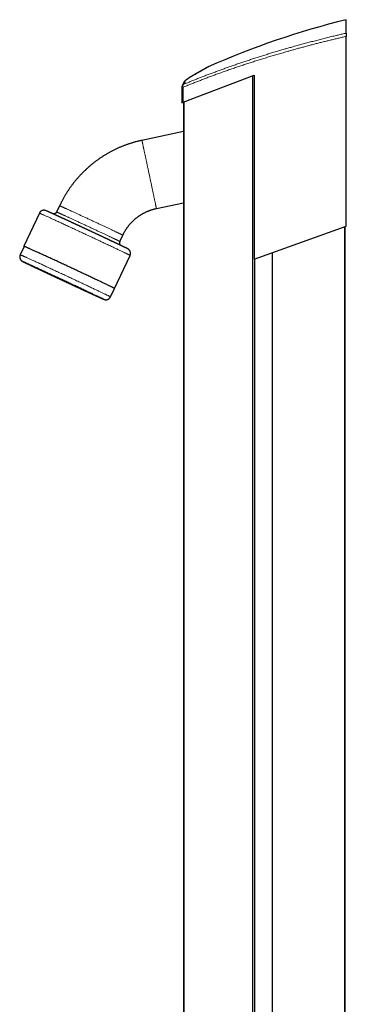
# Model space of a CAD drawing. Header units: millimetres. Extents: x 8 to 1339, y 12 to 1557.
# Tile 42 of 45: x 31 to 228, y 963 to 1557. Entities that reach past the tile are written whole.
import ezdxf

# ---------------------------------------------------------------- set-up
doc = ezdxf.new("R2010")
doc.units = ezdxf.units.MM

msp = doc.modelspace()

# ---------------------------------------------------------------- linework, layer by layer
at = {"color": 7, "linetype": 'Continuous', "lineweight": 30}
for p, q in [((227.86, 1548.67), (227.86, 1556.78)), ((227.86, 1432.23), (227.86, 1546.71)), ((144.67, 1528.27), (144.67, 1528.27)), ((129.55, 1506.99), (172.45, 1523.43)), ((171.55, 721.48), (171.55, 1523.08)), ((172.45, 1523.43), (172.45, 1412.33)), ((128.83, 1516.12), (128.83, 1516.07)), ((128.83, 1516.07), (128.83, 1506.72)), ((128.83, 1506.72), (129.55, 1506.99)), ((129.83, 1507.1), (129.83, 718.84)), ((129.83, 1489.35), (104.79, 1484.03)), ((55.2, 1444.59), (53.43, 1440.8)), ((113.52, 1442.95), (129.83, 1446.42)), ((43.03, 1440.14), (33.73, 1420.2)), ((172.45, 1412.33), (227.86, 1432.23)), ((226.96, 444.89), (226.96, 1431.91)), ((227.16, 444.82), (227.16, 1431.98)), ((91.5, 1423.05), (93.27, 1426.84)), ((33.87, 1420.14), (31.49, 1415.04)), ((88.38, 1394.71), (97.68, 1414.65)), ((183.43, 522.33), (183.43, 1416.28)), ((172.82, 720.31), (172.82, 1412.47)), ((85.87, 1389.68), (88.25, 1394.78))]:
    msp.add_line(p, q, dxfattribs=at)
at = {"color": 252, "linetype": 'Continuous', "lineweight": 0}
for p, q in [((129.55, 1506.99), (129.55, 1516.07)), ((130.19, 719.16), (130.19, 1507.24))]:
    msp.add_line(p, q, dxfattribs=at)
at = {"color": 252, "linetype": 'Continuous', "lineweight": 0, "flags": 128}
for points in [[(136.12, 1523.48), (136.23, 1523.56), (136.34, 1523.63)], [(136.34, 1523.6), (136.35, 1523.61), (136.48, 1523.68)], [(129.55, 1516.07), (129.43, 1516.07), (129.32, 1516.07), (129.22, 1516.07), (129.13, 1516.07), (129.05, 1516.07), (128.98, 1516.07), (128.92, 1516.07), (128.88, 1516.07), (128.85, 1516.07), (128.83, 1516.07), (128.83, 1516.07)], [(104.79, 1484.03), (104.79, 1484.03), (104.79, 1484.01), (104.8, 1483.98), (104.81, 1483.94), (104.82, 1483.88), (104.84, 1483.8), (104.86, 1483.72), (104.88, 1483.62), (104.91, 1483.5), (104.94, 1483.37), (104.97, 1483.23), (105, 1483.08), (105.04, 1482.91), (105.08, 1482.72), (105.12, 1482.53), (105.16, 1482.32), (105.21, 1482.1), (105.26, 1481.87), (105.32, 1481.62), (105.37, 1481.36), (105.43, 1481.09), (105.49, 1480.81), (105.55, 1480.51), (105.62, 1480.2), (105.69, 1479.89), (105.76, 1479.56), (105.83, 1479.22), (105.91, 1478.86), (105.99, 1478.5), (106.07, 1478.13), (106.15, 1477.75), (106.23, 1477.36), (106.32, 1476.95), (106.41, 1476.54), (106.5, 1476.12), (106.59, 1475.7), (106.68, 1475.26), (106.78, 1474.81), (106.87, 1474.36), (106.97, 1473.9), (107.07, 1473.44), (107.17, 1472.96), (107.27, 1472.48), (107.38, 1471.99), (107.48, 1471.5), (107.59, 1471), (107.7, 1470.5), (107.8, 1469.99), (107.91, 1469.48), (108.02, 1468.96), (108.13, 1468.44), (108.25, 1467.92), (108.36, 1467.39), (108.47, 1466.87), (108.58, 1466.33), (108.7, 1465.8), (108.81, 1465.27), (108.92, 1464.73), (109.04, 1464.19), (109.15, 1463.65)], [(109.15, 1463.65), (109.27, 1463.12), (109.38, 1462.58), (109.5, 1462.04), (109.61, 1461.51), (109.72, 1460.97), (109.84, 1460.44), (109.95, 1459.91), (110.06, 1459.38), (110.17, 1458.85), (110.28, 1458.33), (110.39, 1457.81), (110.5, 1457.3), (110.61, 1456.79), (110.72, 1456.28), (110.82, 1455.78), (110.93, 1455.29), (111.03, 1454.8), (111.14, 1454.31), (111.24, 1453.83), (111.34, 1453.36), (111.43, 1452.9), (111.53, 1452.44), (111.63, 1451.99), (111.72, 1451.55), (111.81, 1451.12), (111.9, 1450.69), (111.99, 1450.27), (112.07, 1449.87), (112.16, 1449.47), (112.24, 1449.08), (112.32, 1448.7), (112.4, 1448.34), (112.47, 1447.98), (112.55, 1447.63), (112.62, 1447.29), (112.69, 1446.97), (112.75, 1446.65), (112.81, 1446.35), (112.88, 1446.06), (112.93, 1445.78), (112.99, 1445.52), (113.04, 1445.26), (113.09, 1445.02), (113.14, 1444.79), (113.19, 1444.58), (113.23, 1444.37), (113.27, 1444.18), (113.31, 1444.01), (113.34, 1443.84), (113.37, 1443.69), (113.4, 1443.56), (113.42, 1443.43), (113.45, 1443.32), (113.47, 1443.23), (113.48, 1443.15), (113.5, 1443.08), (113.51, 1443.03), (113.51, 1442.99), (113.52, 1442.96), (113.52, 1442.95), (113.52, 1442.95)], [(55.2, 1444.59), (55.21, 1444.59), (55.23, 1444.59), (55.26, 1444.57), (55.31, 1444.56), (55.36, 1444.53), (55.44, 1444.51), (55.52, 1444.47), (55.62, 1444.43), (55.73, 1444.38), (55.85, 1444.33), (55.98, 1444.27), (56.13, 1444.21), (56.29, 1444.13), (56.46, 1444.06), (56.65, 1443.98), (56.85, 1443.89), (57.05, 1443.8), (57.28, 1443.7), (57.51, 1443.59), (57.75, 1443.48), (58.01, 1443.37), (58.27, 1443.25), (58.55, 1443.12), (58.84, 1442.99), (59.13, 1442.85), (59.44, 1442.71), (59.76, 1442.57), (60.09, 1442.42), (60.43, 1442.26), (60.78, 1442.11), (61.13, 1441.94), (61.5, 1441.77), (61.87, 1441.6), (62.26, 1441.43), (62.65, 1441.25), (63.05, 1441.06), (63.45, 1440.88), (63.87, 1440.69), (64.29, 1440.49), (64.72, 1440.29), (65.15, 1440.09), (65.59, 1439.89), (66.04, 1439.68), (66.49, 1439.47), (66.95, 1439.26), (67.41, 1439.05), (67.88, 1438.83), (68.35, 1438.61), (68.83, 1438.39), (69.31, 1438.17), (69.79, 1437.95), (70.28, 1437.72), (70.76, 1437.49), (71.26, 1437.26), (71.75, 1437.04), (72.24, 1436.81), (72.74, 1436.57), (73.24, 1436.34), (73.74, 1436.11), (74.23, 1435.88)], [(97.68, 1414.65), (97.68, 1414.65), (97.67, 1414.66), (97.64, 1414.68), (97.59, 1414.71), (97.53, 1414.75), (97.45, 1414.79), (97.34, 1414.85), (97.22, 1414.91), (97.08, 1414.98), (96.92, 1415.06), (96.75, 1415.15), (96.55, 1415.25), (96.34, 1415.35), (96.11, 1415.46), (95.86, 1415.58), (95.6, 1415.71), (95.32, 1415.85), (95.02, 1416), (94.7, 1416.15), (94.37, 1416.31), (94.02, 1416.48), (93.65, 1416.65), (93.27, 1416.84), (92.87, 1417.03), (92.46, 1417.23), (92.03, 1417.43), (91.59, 1417.64), (91.13, 1417.86), (90.66, 1418.08), (90.17, 1418.31), (89.68, 1418.55), (89.16, 1418.8), (88.64, 1419.04), (88.1, 1419.3), (87.55, 1419.56), (86.99, 1419.83), (86.42, 1420.1), (85.83, 1420.37), (85.24, 1420.65), (84.63, 1420.94), (84.02, 1421.23), (83.39, 1421.52), (82.76, 1421.82), (82.12, 1422.12), (81.47, 1422.43), (80.81, 1422.74), (80.15, 1423.05), (79.48, 1423.36), (78.8, 1423.68), (78.11, 1424), (77.43, 1424.32), (76.73, 1424.65), (76.04, 1424.98), (75.33, 1425.3), (74.63, 1425.63), (73.92, 1425.97), (73.21, 1426.3), (72.5, 1426.63), (71.78, 1426.96), (71.07, 1427.3), (70.35, 1427.63), (69.64, 1427.96), (68.92, 1428.3), (68.21, 1428.63), (67.5, 1428.96), (66.79, 1429.29), (66.08, 1429.62), (65.37, 1429.95), (64.67, 1430.27), (63.97, 1430.6), (63.28, 1430.92), (62.59, 1431.24), (61.91, 1431.56), (61.23, 1431.87), (60.56, 1432.18), (59.9, 1432.49), (59.24, 1432.79), (58.59, 1433.09), (57.95, 1433.39), (57.32, 1433.68), (56.69, 1433.97), (56.08, 1434.25), (55.47, 1434.53), (54.88, 1434.81), (54.29, 1435.07), (53.72, 1435.34), (53.16, 1435.6), (52.61, 1435.85), (52.07, 1436.1), (51.54, 1436.34), (51.03, 1436.57), (50.53, 1436.8), (50.05, 1437.02), (49.58, 1437.24), (49.12, 1437.45), (48.68, 1437.65), (48.25, 1437.84), (47.83, 1438.03), (47.44, 1438.21), (47.06, 1438.38), (46.69, 1438.55), (46.34, 1438.71), (46.01, 1438.85), (45.69, 1439), (45.39, 1439.13), (45.11, 1439.26), (44.84, 1439.37), (44.6, 1439.48), (44.37, 1439.59), (44.15, 1439.68), (43.96, 1439.76), (43.78, 1439.84), (43.63, 1439.91), (43.49, 1439.97), (43.37, 1440.02), (43.26, 1440.06), (43.18, 1440.09), (43.11, 1440.12), (43.07, 1440.13), (43.04, 1440.14), (43.03, 1440.14)], [(53.43, 1440.8), (53.44, 1440.8), (53.46, 1440.8), (53.49, 1440.79), (53.54, 1440.77), (53.6, 1440.75), (53.67, 1440.72), (53.75, 1440.68), (53.85, 1440.64), (53.96, 1440.59), (54.08, 1440.54), (54.22, 1440.48), (54.37, 1440.42), (54.53, 1440.35), (54.7, 1440.27), (54.88, 1440.19), (55.08, 1440.1), (55.29, 1440.01), (55.51, 1439.91), (55.74, 1439.8), (55.98, 1439.69), (56.24, 1439.58), (56.51, 1439.46), (56.78, 1439.33), (57.07, 1439.2), (57.37, 1439.07), (57.68, 1438.93), (57.99, 1438.78), (58.32, 1438.63), (58.66, 1438.48), (59.01, 1438.32), (59.37, 1438.15), (59.73, 1437.99), (60.11, 1437.81), (60.49, 1437.64), (60.88, 1437.46), (61.28, 1437.28), (61.69, 1437.09), (62.1, 1436.9), (62.52, 1436.7), (62.95, 1436.51), (63.39, 1436.31), (63.83, 1436.1), (64.27, 1435.9), (64.73, 1435.69), (65.18, 1435.47), (65.65, 1435.26), (66.11, 1435.04), (66.59, 1434.82), (67.06, 1434.6), (67.54, 1434.38), (68.02, 1434.16), (68.51, 1433.93), (69, 1433.71), (69.49, 1433.48), (69.98, 1433.25), (70.48, 1433.02), (70.97, 1432.79), (71.47, 1432.55), (71.97, 1432.32), (72.47, 1432.09), (72.97, 1431.86), (73.46, 1431.63), (73.96, 1431.39), (74.46, 1431.16), (74.95, 1430.93), (75.44, 1430.7), (75.94, 1430.47), (76.42, 1430.24), (76.91, 1430.01), (77.39, 1429.79), (77.87, 1429.56), (78.35, 1429.34), (78.82, 1429.12), (79.29, 1428.9), (79.75, 1428.68), (80.21, 1428.47), (80.66, 1428.25), (81.11, 1428.04), (81.55, 1427.84), (81.98, 1427.63), (82.41, 1427.43), (82.83, 1427.23), (83.25, 1427.04), (83.65, 1426.84), (84.05, 1426.65), (84.44, 1426.47), (84.83, 1426.29), (85.2, 1426.11), (85.57, 1425.94), (85.92, 1425.77), (86.27, 1425.6), (86.61, 1425.44), (86.94, 1425.28), (87.26, 1425.13), (87.57, 1424.99), (87.86, 1424.84), (88.15, 1424.71), (88.43, 1424.57), (88.69, 1424.45), (88.95, 1424.32), (89.19, 1424.21), (89.43, 1424.09), (89.65, 1423.99), (89.85, 1423.89), (90.05, 1423.79), (90.24, 1423.7), (90.41, 1423.62), (90.57, 1423.54), (90.72, 1423.46), (90.85, 1423.4), (90.97, 1423.34), (91.08, 1423.28), (91.18, 1423.23), (91.27, 1423.19), (91.34, 1423.15), (91.4, 1423.12), (91.44, 1423.09), (91.47, 1423.07), (91.49, 1423.06), (91.5, 1423.05), (91.5, 1423.05)], [(74.23, 1435.88), (74.73, 1435.65), (75.23, 1435.41), (75.73, 1435.18), (76.22, 1434.95), (76.72, 1434.72), (77.21, 1434.49), (77.7, 1434.26), (78.19, 1434.03), (78.68, 1433.8), (79.16, 1433.58), (79.64, 1433.35), (80.11, 1433.13), (80.59, 1432.91), (81.05, 1432.69), (81.52, 1432.47), (81.97, 1432.25), (82.43, 1432.04), (82.87, 1431.83), (83.31, 1431.62), (83.75, 1431.42), (84.18, 1431.22), (84.6, 1431.02), (85.01, 1430.82), (85.42, 1430.63), (85.82, 1430.44), (86.21, 1430.26), (86.59, 1430.08), (86.97, 1429.9), (87.33, 1429.72), (87.69, 1429.55), (88.04, 1429.39), (88.38, 1429.23), (88.71, 1429.07), (89.02, 1428.92), (89.33, 1428.77), (89.63, 1428.63), (89.92, 1428.49), (90.2, 1428.36), (90.46, 1428.23), (90.72, 1428.11), (90.96, 1427.99), (91.19, 1427.88), (91.41, 1427.77), (91.62, 1427.67), (91.82, 1427.58), (92, 1427.49), (92.17, 1427.4), (92.33, 1427.32), (92.48, 1427.25), (92.62, 1427.18), (92.74, 1427.12), (92.85, 1427.07), (92.95, 1427.02), (93.03, 1426.97), (93.1, 1426.94), (93.16, 1426.91), (93.21, 1426.88), (93.24, 1426.86), (93.26, 1426.85), (93.27, 1426.84), (93.27, 1426.84)], [(31.49, 1415.04), (31.5, 1415.04), (31.52, 1415.04), (31.56, 1415.03), (31.61, 1415.01), (31.69, 1414.98), (31.79, 1414.94), (31.9, 1414.89), (32.03, 1414.84), (32.18, 1414.77), (32.35, 1414.7), (32.54, 1414.62), (32.74, 1414.53), (32.96, 1414.43), (33.2, 1414.33), (33.46, 1414.21), (33.73, 1414.09), (34.03, 1413.96), (34.33, 1413.82), (34.66, 1413.67), (35, 1413.52), (35.36, 1413.36), (35.73, 1413.19), (36.12, 1413.01), (36.53, 1412.83), (36.95, 1412.64), (37.38, 1412.44), (37.83, 1412.24), (38.3, 1412.02), (38.77, 1411.81), (39.27, 1411.58), (39.77, 1411.35), (40.29, 1411.11), (40.82, 1410.87), (41.36, 1410.62), (41.92, 1410.37), (42.48, 1410.11), (43.06, 1409.84), (43.65, 1409.57), (44.24, 1409.29), (44.85, 1409.01), (45.47, 1408.73), (46.1, 1408.44), (46.73, 1408.15), (47.38, 1407.85), (48.03, 1407.55), (48.69, 1407.24), (49.35, 1406.93), (50.02, 1406.62), (50.7, 1406.31), (51.38, 1405.99), (52.07, 1405.67), (52.76, 1405.35), (53.46, 1405.03), (54.16, 1404.7), (54.86, 1404.38), (55.57, 1404.05), (56.28, 1403.72), (56.99, 1403.39), (57.7, 1403.06), (58.41, 1402.72), (59.12, 1402.39), (59.83, 1402.06), (60.54, 1401.73), (61.25, 1401.4), (61.96, 1401.07), (62.67, 1400.74), (63.37, 1400.41), (64.07, 1400.08), (64.77, 1399.76), (65.46, 1399.43), (66.14, 1399.11), (66.83, 1398.79), (67.5, 1398.47), (68.17, 1398.16), (68.84, 1397.85), (69.49, 1397.54), (70.14, 1397.23), (70.78, 1396.93), (71.42, 1396.63), (72.04, 1396.34), (72.66, 1396.05), (73.26, 1395.76), (73.86, 1395.48), (74.44, 1395.2), (75.02, 1394.93), (75.58, 1394.67), (76.13, 1394.41), (76.67, 1394.15), (77.2, 1393.9), (77.71, 1393.66), (78.22, 1393.42), (78.7, 1393.19), (79.18, 1392.96), (79.64, 1392.74), (80.09, 1392.53), (80.52, 1392.32), (80.93, 1392.12), (81.34, 1391.93), (81.72, 1391.74), (82.09, 1391.57), (82.45, 1391.4), (82.78, 1391.23), (83.1, 1391.08), (83.41, 1390.93), (83.7, 1390.79), (83.97, 1390.66), (84.22, 1390.54), (84.45, 1390.42), (84.67, 1390.31), (84.87, 1390.21), (85.05, 1390.12), (85.22, 1390.04), (85.36, 1389.97), (85.49, 1389.9), (85.6, 1389.84), (85.69, 1389.8), (85.76, 1389.76), (85.82, 1389.72), (85.85, 1389.7), (85.87, 1389.69), (85.87, 1389.68)], [(81.7, 1388.29), (81.77, 1388.27), (81.83, 1388.25), (81.86, 1388.24), (81.88, 1388.23), (81.88, 1388.24), (81.87, 1388.25), (81.84, 1388.27), (81.79, 1388.3), (81.72, 1388.33), (81.64, 1388.38), (81.54, 1388.43), (81.43, 1388.49), (81.3, 1388.55), (81.15, 1388.63), (80.99, 1388.71), (80.81, 1388.8), (80.61, 1388.9), (80.4, 1389), (80.17, 1389.11), (79.93, 1389.23), (79.67, 1389.36), (79.39, 1389.49), (79.1, 1389.63), (78.8, 1389.77), (78.48, 1389.93), (78.15, 1390.09), (77.8, 1390.25), (77.44, 1390.43), (77.07, 1390.61), (76.68, 1390.79), (76.28, 1390.98), (75.86, 1391.18), (75.43, 1391.38), (75, 1391.59), (74.54, 1391.81), (74.08, 1392.03), (73.61, 1392.25), (73.12, 1392.48), (72.62, 1392.72), (72.12, 1392.96), (71.6, 1393.2), (71.07, 1393.45), (70.54, 1393.7), (69.99, 1393.96), (69.44, 1394.22), (68.88, 1394.49), (68.31, 1394.75), (67.73, 1395.03), (67.14, 1395.3), (66.55, 1395.58), (65.96, 1395.86), (65.35, 1396.14), (64.74, 1396.43), (64.13, 1396.72), (63.51, 1397.01), (62.89, 1397.3), (62.26, 1397.59), (61.63, 1397.88), (61, 1398.18), (60.37, 1398.48), (59.73, 1398.78), (59.09, 1399.07), (58.45, 1399.37), (57.81, 1399.67), (57.17, 1399.97), (56.53, 1400.27), (55.89, 1400.57), (55.25, 1400.86), (54.61, 1401.16), (53.98, 1401.46), (53.35, 1401.75), (52.71, 1402.04), (52.09, 1402.33), (51.46, 1402.62), (50.85, 1402.91), (50.23, 1403.2), (49.62, 1403.48), (49.02, 1403.76), (48.42, 1404.04), (47.82, 1404.31), (47.24, 1404.58), (46.66, 1404.85), (46.09, 1405.11), (45.52, 1405.37), (44.97, 1405.63), (44.42, 1405.88), (43.88, 1406.13), (43.35, 1406.37), (42.83, 1406.61), (42.32, 1406.85), (41.83, 1407.08), (41.34, 1407.3), (40.86, 1407.52), (40.39, 1407.73), (39.94, 1407.94), (39.5, 1408.14), (39.07, 1408.34), (38.65, 1408.53), (38.24, 1408.71), (37.85, 1408.89), (37.47, 1409.06), (37.11, 1409.23), (36.76, 1409.39), (36.42, 1409.54), (36.1, 1409.69), (35.79, 1409.82), (35.5, 1409.96), (35.22, 1410.08), (34.96, 1410.2), (34.71, 1410.31), (34.48, 1410.41), (34.27, 1410.51), (34.07, 1410.59), (33.88, 1410.67), (33.72, 1410.75), (33.56, 1410.81), (33.43, 1410.87), (33.31, 1410.92), (33.21, 1410.96), (33.12, 1411), (33.05, 1411.02), (33, 1411.04), (32.97, 1411.05), (32.95, 1411.06), (32.94, 1411.05), (32.96, 1411.04), (32.99, 1411.02), (33.04, 1410.99), (33.1, 1410.96), (33.19, 1410.91), (33.28, 1410.86), (33.4, 1410.8), (33.53, 1410.74), (33.68, 1410.66), (33.84, 1410.58), (34.02, 1410.49), (34.22, 1410.39), (34.43, 1410.29), (34.66, 1410.18), (34.9, 1410.06), (35.16, 1409.93), (35.43, 1409.8), (35.72, 1409.66), (36.03, 1409.52), (36.34, 1409.36), (36.68, 1409.2), (37.02, 1409.04), (37.39, 1408.86), (37.76, 1408.68), (38.15, 1408.5), (38.55, 1408.31), (38.96, 1408.11), (39.39, 1407.91), (39.83, 1407.7), (40.28, 1407.48), (40.75, 1407.26), (41.22, 1407.04), (41.71, 1406.81), (42.2, 1406.57), (42.71, 1406.33), (43.23, 1406.09), (43.75, 1405.84), (44.29, 1405.59), (44.84, 1405.33), (45.39, 1405.07), (45.95, 1404.8), (46.52, 1404.53), (47.1, 1404.26), (47.68, 1403.99), (48.27, 1403.71), (48.87, 1403.43), (49.47, 1403.15), (50.08, 1402.86), (50.7, 1402.57), (51.32, 1402.28), (51.94, 1401.99), (52.56, 1401.7), (53.19, 1401.4), (53.83, 1401.11), (54.46, 1400.81), (55.1, 1400.51), (55.74, 1400.22), (56.38, 1399.92), (57.02, 1399.62), (57.66, 1399.32), (58.3, 1399.02), (58.94, 1398.72), (59.58, 1398.43), (60.21, 1398.13), (60.85, 1397.83), (61.48, 1397.54), (62.11, 1397.25), (62.74, 1396.96), (63.36, 1396.67), (63.98, 1396.38), (64.6, 1396.09), (65.21, 1395.81), (65.81, 1395.53), (66.41, 1395.25), (67, 1394.98), (67.59, 1394.71), (68.17, 1394.44), (68.74, 1394.18), (69.3, 1393.92), (69.86, 1393.66), (70.41, 1393.41), (70.94, 1393.16), (71.47, 1392.92), (71.99, 1392.68), (72.5, 1392.44), (73, 1392.21), (73.49, 1391.99), (73.97, 1391.77), (74.43, 1391.56), (74.89, 1391.35), (75.33, 1391.15), (75.76, 1390.95), (76.18, 1390.76), (76.58, 1390.58), (76.97, 1390.4), (77.35, 1390.23), (77.72, 1390.06), (78.07, 1389.9), (78.4, 1389.75), (78.73, 1389.6), (79.03, 1389.46), (79.33, 1389.33), (79.6, 1389.21), (79.87, 1389.09), (80.11, 1388.98), (80.34, 1388.88), (80.56, 1388.78), (80.76, 1388.7), (80.94, 1388.61), (81.11, 1388.54), (81.26, 1388.48), (81.4, 1388.42), (81.52, 1388.37), (81.62, 1388.33), (81.7, 1388.29)]]:
    msp.add_lwpolyline(points, dxfattribs=at)
at = {"color": 7, "linetype": 'Continuous', "lineweight": 30, "flags": 128}
msp.add_lwpolyline([(88.24, 1394.76), (88.3, 1394.74), (88.34, 1394.72), (88.37, 1394.71), (88.38, 1394.72), (88.37, 1394.73), (88.34, 1394.75), (88.3, 1394.77), (88.23, 1394.81), (88.15, 1394.86), (88.05, 1394.91), (87.92, 1394.97), (87.78, 1395.04), (87.63, 1395.12), (87.45, 1395.21), (87.26, 1395.31), (87.04, 1395.41), (86.81, 1395.52), (86.57, 1395.65), (86.3, 1395.78), (86.02, 1395.91), (85.72, 1396.06), (85.4, 1396.21), (85.07, 1396.37), (84.72, 1396.54), (84.35, 1396.72), (83.97, 1396.9), (83.58, 1397.09), (83.16, 1397.29), (82.73, 1397.49), (82.29, 1397.7), (81.83, 1397.92), (81.36, 1398.15), (80.88, 1398.38), (80.38, 1398.61), (79.87, 1398.86), (79.34, 1399.11), (78.8, 1399.36), (78.25, 1399.62), (77.69, 1399.89), (77.12, 1400.16), (76.53, 1400.43), (75.94, 1400.71), (75.33, 1401), (74.72, 1401.29), (74.09, 1401.58), (73.46, 1401.88), (72.82, 1402.18), (72.17, 1402.49), (71.51, 1402.8), (70.85, 1403.11), (70.18, 1403.43), (69.5, 1403.74), (68.82, 1404.06), (68.13, 1404.39), (67.44, 1404.71), (66.74, 1405.04), (66.04, 1405.37), (65.33, 1405.7), (64.62, 1406.03), (63.91, 1406.36), (63.2, 1406.69), (62.49, 1407.03), (61.77, 1407.36), (61.06, 1407.69), (60.34, 1408.03), (59.63, 1408.36), (58.91, 1408.69), (58.2, 1409.02), (57.49, 1409.35), (56.78, 1409.68), (56.08, 1410.01), (55.38, 1410.34), (54.68, 1410.66), (53.98, 1410.98), (53.3, 1411.3), (52.61, 1411.62), (51.93, 1411.93), (51.26, 1412.24), (50.6, 1412.55), (49.94, 1412.85), (49.29, 1413.15), (48.65, 1413.45), (48.02, 1413.74), (47.39, 1414.03), (46.78, 1414.32), (46.17, 1414.59), (45.58, 1414.87), (44.99, 1415.14), (44.42, 1415.4), (43.86, 1415.66), (43.31, 1415.91), (42.77, 1416.16), (42.25, 1416.4), (41.73, 1416.63), (41.24, 1416.86), (40.75, 1417.08), (40.28, 1417.3), (39.82, 1417.51), (39.38, 1417.71), (38.95, 1417.9), (38.54, 1418.09), (38.14, 1418.27), (37.76, 1418.44), (37.39, 1418.61), (37.04, 1418.77), (36.71, 1418.92), (36.39, 1419.06), (36.09, 1419.19), (35.81, 1419.32), (35.55, 1419.44), (35.3, 1419.55), (35.07, 1419.65), (34.86, 1419.74), (34.66, 1419.83), (34.49, 1419.9), (34.33, 1419.97), (34.19, 1420.03), (34.07, 1420.08), (33.96, 1420.12), (33.88, 1420.15), (33.82, 1420.18), (33.77, 1420.19), (33.74, 1420.2), (33.73, 1420.2), (33.74, 1420.19), (33.77, 1420.17), (33.82, 1420.14), (33.86, 1420.12)], dxfattribs=at)
at = {"color": 7, "linetype": 'Continuous', "lineweight": 30}
for centre, radius, start, end in [((347.74, 1071.37), 500, 103.8728, 113.96326), ((130.83, 1516.07), 2, 126.0092, 180.00001), ((130.83, 1516.12), 2, 132.39356, 180.00001), ((93.31, 1422.21), 2, 154.96246, 226.22953)]:
    msp.add_arc(centre, radius, start, end, dxfattribs=at)
at = {"color": 252, "linetype": 'Continuous', "lineweight": 0}
for centre, radius, start, end in [((130.66, 1516.36), 1.71, 133.82995, 152.16379), ((131.04, 1516.67), 1.61, 132.30045, 201.99135), ((130.64, 1516.33), 1.68, 113.95824, 126.00456), ((131.74, 1517.07), 2.01, 116.02541, 155.76503)]:
    msp.add_arc(centre, radius, start, end, dxfattribs=at)
for points, knots in [([(227.86, 1546.71), (227.05, 1546.52), (225.42, 1546.15), (223, 1545.58), (220.58, 1545.01), (218.16, 1544.43), (215.75, 1543.84), (213.35, 1543.25), (210.96, 1542.64), (208.57, 1542.03), (206.19, 1541.42), (203.82, 1540.79), (201.45, 1540.16), (199.1, 1539.52), (196.75, 1538.87), (194.41, 1538.22), (192.09, 1537.56), (189.56, 1536.84), (186.85, 1536.05), (183.94, 1535.19), (181.07, 1534.32), (178.23, 1533.45), (175.43, 1532.58), (172.64, 1531.69), (169.88, 1530.8), (167.14, 1529.91), (164.41, 1529), (161.71, 1528.09), (159.02, 1527.17), (156.35, 1526.24), (153.69, 1525.3), (151.05, 1524.35), (148.49, 1523.42), (146, 1522.5), (143.57, 1521.59), (141.18, 1520.68), (138.8, 1519.76), (136.45, 1518.84), (134.12, 1517.92), (131.82, 1517), (130.31, 1516.38), (129.55, 1516.07)], [0, 0, 0, 0, 0.022275, 0.044552, 0.066829, 0.089104, 0.111432, 0.133763, 0.156093, 0.178422, 0.200809, 0.223198, 0.245587, 0.267974, 0.290414, 0.312856, 0.335297, 0.357737, 0.386258, 0.414781, 0.443303, 0.471418, 0.499537, 0.527655, 0.555771, 0.583985, 0.612202, 0.64042, 0.668634, 0.697188, 0.725746, 0.754303, 0.782858, 0.809957, 0.837059, 0.864161, 0.89126, 0.918444, 0.94563, 0.972816, 1, 1, 1, 1]), ([(129.96, 1517.86), (130.69, 1518.16), (132.14, 1518.76), (134.36, 1519.66), (136.6, 1520.56), (138.86, 1521.45), (141.15, 1522.35), (143.47, 1523.24), (145.82, 1524.13), (148.2, 1525.02), (150.61, 1525.91), (153.03, 1526.8), (155.48, 1527.68), (157.97, 1528.56), (160.49, 1529.44), (163.04, 1530.31), (165.61, 1531.19), (168.2, 1532.05), (170.82, 1532.91), (173.46, 1533.77), (176.13, 1534.62), (178.84, 1535.47), (181.56, 1536.31), (184.29, 1537.14), (187.05, 1537.97), (189.66, 1538.74), (192.11, 1539.45), (194.42, 1540.11), (196.92, 1540.81), (199.64, 1541.57), (202.57, 1542.36), (205.51, 1543.15), (208.48, 1543.93), (211.46, 1544.7), (214.47, 1545.46), (217.49, 1546.21), (220.32, 1546.9), (222.96, 1547.53), (225.4, 1548.11), (227.04, 1548.48), (227.86, 1548.67)], [0, 0, 0, 0, 0.0262757, 0.0525561, 0.078839, 0.1051218, 0.1314022, 0.1576779, 0.1842006, 0.2107283, 0.2372584, 0.2637886, 0.2903162, 0.3168388, 0.3437331, 0.3706327, 0.3975349, 0.4244371, 0.4513366, 0.4782308, 0.5053896, 0.532554, 0.5597212, 0.5868884, 0.6140527, 0.6412113, 0.6635038, 0.685797, 0.7080894, 0.7360373, 0.7639883, 0.7919393, 0.819887, 0.8479953, 0.8761069, 0.9042184, 0.9323266, 0.9548841, 0.9774425, 1, 1, 1, 1]), ([(144.67, 1528.27), (144.67, 1528.27), (144.67, 1528.27), (144.66, 1528.27), (144.63, 1528.25), (144.58, 1528.22), (144.5, 1528.18), (144.4, 1528.12), (144.28, 1528.06), (144.15, 1527.98), (144.02, 1527.91), (143.9, 1527.84), (143.76, 1527.76), (143.59, 1527.67), (143.39, 1527.56), (143.15, 1527.43), (142.89, 1527.28), (142.61, 1527.12), (142.31, 1526.96), (141.99, 1526.78), (141.64, 1526.59), (141.28, 1526.38), (140.89, 1526.16), (140.48, 1525.94), (140.06, 1525.7), (139.61, 1525.44), (139.14, 1525.18), (138.65, 1524.9), (138.13, 1524.61), (137.6, 1524.31), (137.05, 1524), (136.67, 1523.78), (136.48, 1523.68)], [0, 0, 0, 0, 0.003744, 0.039416, 0.075564, 0.111714, 0.147861, 0.184099, 0.22034, 0.256578, 0.282466, 0.308353, 0.334255, 0.360158, 0.395019, 0.429883, 0.464744, 0.499685, 0.534628, 0.569569, 0.605123, 0.64068, 0.676234, 0.71187, 0.747508, 0.783145, 0.819245, 0.855347, 0.891448, 0.927631, 0.963817, 1, 1, 1, 1]), ([(136.48, 1523.68), (136.29, 1523.57), (135.91, 1523.35), (135.38, 1523.04), (134.88, 1522.74), (134.4, 1522.45), (133.94, 1522.16), (133.52, 1521.89), (133.12, 1521.63), (132.74, 1521.37), (132.39, 1521.12), (132.07, 1520.88), (131.77, 1520.64), (131.51, 1520.43), (131.3, 1520.23), (131.12, 1520.06), (130.98, 1519.9), (130.86, 1519.76), (130.76, 1519.63), (130.69, 1519.5), (130.64, 1519.38), (130.61, 1519.25), (130.61, 1519.13), (130.66, 1519.03), (130.74, 1518.94), (130.82, 1518.89), (130.86, 1518.87)], [0, 0, 0, 0, 0.041486, 0.08298, 0.124475, 0.16596, 0.207725, 0.249498, 0.291272, 0.333036, 0.376721, 0.420423, 0.464129, 0.50783, 0.551515, 0.588211, 0.624911, 0.661607, 0.697741, 0.733878, 0.770012, 0.815997, 0.862001, 0.908012, 0.954016, 1, 1, 1, 1]), ([(130.86, 1518.87), (130.88, 1518.86), (130.91, 1518.84), (130.92, 1518.8), (130.91, 1518.74), (130.88, 1518.67), (130.82, 1518.59), (130.73, 1518.5), (130.62, 1518.39), (130.5, 1518.28), (130.37, 1518.18), (130.25, 1518.08), (130.11, 1517.98), (130.01, 1517.9), (129.96, 1517.86)], [0, 0, 0, 0, 0.089996, 0.180075, 0.270157, 0.360154, 0.452927, 0.545788, 0.638651, 0.731428, 0.798447, 0.865466, 0.932733, 1, 1, 1, 1])]:
    msp.add_open_spline(points, degree=3, knots=knots, dxfattribs=at)
at = {"color": 7, "linetype": 'Continuous', "lineweight": 30}
for points, knots in [([(227.86, 1548.67), (227.86, 1548.66), (227.86, 1548.64), (227.86, 1548.57), (227.86, 1548.49), (227.86, 1548.38), (227.86, 1548.25), (227.86, 1548.1), (227.86, 1547.93), (227.86, 1547.75), (227.86, 1547.56), (227.86, 1547.36), (227.86, 1547.15), (227.86, 1546.93), (227.86, 1546.78), (227.86, 1546.71)], [0, 0, 0, 0, 0.076637, 0.153514, 0.230143, 0.306809, 0.383722, 0.460389, 0.5366, 0.613051, 0.689271, 0.766508, 0.843982, 0.921231, 1, 1, 1, 1]), ([(144.67, 1528.27), (144.66, 1528.27), (144.65, 1528.27), (144.64, 1528.26), (144.62, 1528.25), (144.6, 1528.24), (144.58, 1528.23), (144.57, 1528.23), (144.56, 1528.22), (144.54, 1528.21), (144.53, 1528.2), (144.51, 1528.19), (144.49, 1528.18), (144.45, 1528.16), (144.4, 1528.14), (144.35, 1528.1), (144.28, 1528.07), (144.21, 1528.03), (144.12, 1527.98), (144.03, 1527.93), (143.92, 1527.87), (143.81, 1527.81), (143.69, 1527.74), (143.55, 1527.67), (143.41, 1527.59), (143.26, 1527.5), (143.1, 1527.42), (142.93, 1527.32), (142.74, 1527.22), (142.55, 1527.11), (142.35, 1527), (142.15, 1526.89), (141.93, 1526.77), (141.7, 1526.64), (141.46, 1526.51), (141.21, 1526.37), (140.96, 1526.23), (140.69, 1526.08), (140.42, 1525.92), (140.13, 1525.77), (139.84, 1525.6), (139.53, 1525.43), (139.22, 1525.26), (138.9, 1525.07), (138.57, 1524.89), (138.23, 1524.7), (137.88, 1524.5), (137.52, 1524.3), (137.15, 1524.09), (136.77, 1523.88), (136.5, 1523.72), (136.35, 1523.64), (136.34, 1523.63)], [0, 0, 0, 0, 0.000133, 0.001536, 0.003161, 0.005125, 0.007578, 0.010732, 0.014904, 0.020599, 0.028711, 0.041117, 0.06394, 0.089022, 0.113085, 0.138548, 0.163426, 0.188039, 0.21252, 0.23693, 0.261301, 0.285655, 0.310007, 0.334363, 0.358733, 0.383124, 0.407543, 0.431996, 0.456487, 0.480794, 0.505119, 0.529495, 0.553912, 0.578364, 0.60284, 0.627332, 0.651831, 0.676328, 0.700813, 0.725318, 0.749892, 0.774482, 0.799093, 0.823728, 0.848392, 0.87309, 0.897824, 0.9226, 0.947419, 0.972119, 0.996925, 1, 1, 1, 1]), ([(144.47, 1528.17), (144.47, 1528.17), (144.47, 1528.17), (144.46, 1528.17), (144.45, 1528.16), (144.42, 1528.14), (144.38, 1528.12), (144.33, 1528.09), (144.27, 1528.06), (144.2, 1528.02), (144.12, 1527.97), (144.03, 1527.92), (143.93, 1527.87), (143.82, 1527.8), (143.7, 1527.74), (143.57, 1527.67), (143.43, 1527.59), (143.28, 1527.5), (143.12, 1527.42), (142.95, 1527.32), (142.77, 1527.22), (142.58, 1527.12), (142.39, 1527.01), (142.18, 1526.89), (141.96, 1526.77), (141.74, 1526.65), (141.5, 1526.51), (141.26, 1526.38), (141, 1526.23), (140.74, 1526.09), (140.46, 1525.93), (140.18, 1525.78), (139.89, 1525.61), (139.59, 1525.44), (139.28, 1525.27), (138.96, 1525.09), (138.63, 1524.9), (138.29, 1524.71), (137.94, 1524.51), (137.58, 1524.31), (137.21, 1524.1), (136.84, 1523.89), (136.54, 1523.72), (136.38, 1523.63), (136.34, 1523.61)], [0, 0, 0, 0, 0.008729, 0.023488, 0.041819, 0.062989, 0.085938, 0.109849, 0.134261, 0.158948, 0.183798, 0.208755, 0.233681, 0.258587, 0.283556, 0.308573, 0.333627, 0.358709, 0.383811, 0.408927, 0.434051, 0.459181, 0.484456, 0.509677, 0.5349, 0.560127, 0.585361, 0.610605, 0.635862, 0.661137, 0.686434, 0.711756, 0.737107, 0.762492, 0.787915, 0.813379, 0.83889, 0.864451, 0.890067, 0.915743, 0.941481, 0.967023, 0.992649, 1, 1, 1, 1]), ([(136.34, 1523.63), (136.33, 1523.63), (136.2, 1523.55), (135.96, 1523.42), (135.61, 1523.22), (135.28, 1523.02), (134.95, 1522.82), (134.63, 1522.63), (134.32, 1522.45), (134.03, 1522.27), (133.74, 1522.09), (133.46, 1521.91), (133.19, 1521.73), (132.93, 1521.56), (132.68, 1521.39), (132.43, 1521.22), (132.2, 1521.05), (131.97, 1520.88), (131.75, 1520.72), (131.53, 1520.55), (131.33, 1520.39), (131.12, 1520.22), (130.93, 1520.05), (130.73, 1519.87), (130.55, 1519.69), (130.39, 1519.51), (130.24, 1519.35), (130.12, 1519.2), (130.02, 1519.05), (129.93, 1518.92), (129.85, 1518.79), (129.78, 1518.66), (129.72, 1518.53), (129.66, 1518.39), (129.61, 1518.26), (129.57, 1518.13), (129.54, 1517.99), (129.51, 1517.84), (129.49, 1517.69), (129.48, 1517.59), (129.48, 1517.54)], [0, 0, 0, 0, 0.0018052, 0.0326251, 0.0634704, 0.0943243, 0.1251708, 0.1559946, 0.1867867, 0.2175516, 0.2478025, 0.2788735, 0.3100134, 0.3412522, 0.3726233, 0.4041664, 0.4359292, 0.4679696, 0.5003592, 0.5331879, 0.5665704, 0.6009483, 0.6361597, 0.6724755, 0.7100236, 0.7444737, 0.7754833, 0.802687, 0.8266711, 0.8480767, 0.867416, 0.8850853, 0.9013922, 0.9188346, 0.9332925, 0.9470562, 0.9602352, 0.9742856, 0.9877926, 1, 1, 1, 1]), ([(136.34, 1523.6), (136.33, 1523.6), (136.21, 1523.53), (135.97, 1523.39), (135.62, 1523.19), (135.28, 1523), (134.96, 1522.8), (134.64, 1522.61), (134.33, 1522.42), (134.03, 1522.24), (133.74, 1522.06), (133.47, 1521.88), (133.2, 1521.7), (132.93, 1521.53), (132.68, 1521.36), (132.43, 1521.19), (132.2, 1521.02), (131.97, 1520.85), (131.75, 1520.68), (131.53, 1520.52), (131.32, 1520.35), (131.12, 1520.18), (130.93, 1520.01), (130.73, 1519.83), (130.55, 1519.65), (130.38, 1519.46), (130.23, 1519.29), (130.11, 1519.14), (130.01, 1519), (129.92, 1518.86), (129.84, 1518.73), (129.77, 1518.6), (129.71, 1518.47), (129.66, 1518.34), (129.61, 1518.21), (129.57, 1518.08), (129.53, 1517.94), (129.51, 1517.79), (129.49, 1517.66), (129.49, 1517.57), (129.48, 1517.54)], [0, 0, 0, 0, 0.000803, 0.03173, 0.062678, 0.093636, 0.124597, 0.155556, 0.186509, 0.217471, 0.248335, 0.279309, 0.310459, 0.341795, 0.373329, 0.405085, 0.437092, 0.469396, 0.50206, 0.535173, 0.568856, 0.602401, 0.637787, 0.674242, 0.711902, 0.750338, 0.780868, 0.807752, 0.831619, 0.853072, 0.872586, 0.890532, 0.9072, 0.922474, 0.937091, 0.950981, 0.964283, 0.978471, 0.992112, 1, 1, 1, 1]), ([(130.16, 1518.1), (130.17, 1518.1), (130.17, 1518.1), (130.16, 1518.09), (130.15, 1518.08), (130.12, 1518.06), (130.09, 1518.03), (130.05, 1517.99), (130, 1517.95), (129.93, 1517.9), (129.86, 1517.84), (129.78, 1517.78), (129.71, 1517.73), (129.66, 1517.69), (129.65, 1517.69)], [0, 0, 0, 0, 0.028666, 0.102276, 0.180835, 0.264416, 0.352972, 0.446324, 0.544182, 0.646155, 0.751775, 0.860563, 0.968359, 1, 1, 1, 1]), ([(104.79, 1484.03), (104.61, 1483.99), (104.13, 1483.89), (103.37, 1483.72), (102.51, 1483.51), (101.65, 1483.29), (100.79, 1483.06), (99.93, 1482.82), (99.08, 1482.57), (98.23, 1482.31), (97.38, 1482.04), (96.54, 1481.75), (95.7, 1481.46), (94.87, 1481.16), (94.03, 1480.84), (93.21, 1480.52), (92.38, 1480.18), (91.56, 1479.84), (90.75, 1479.48), (89.94, 1479.12), (89.13, 1478.74), (88.33, 1478.35), (87.53, 1477.96), (86.74, 1477.55), (85.96, 1477.14), (85.18, 1476.71), (84.4, 1476.28), (83.63, 1475.83), (82.87, 1475.38), (82.11, 1474.91), (81.36, 1474.44), (80.61, 1473.95), (79.87, 1473.46), (79.14, 1472.96), (78.41, 1472.45), (77.69, 1471.93), (76.97, 1471.4), (76.26, 1470.86), (75.56, 1470.32), (74.87, 1469.76), (74.18, 1469.2), (73.5, 1468.63), (72.83, 1468.05), (72.16, 1467.46), (71.5, 1466.86), (70.85, 1466.25), (70.21, 1465.64), (69.57, 1465.02), (68.94, 1464.39), (68.32, 1463.75), (67.71, 1463.1), (67.11, 1462.45), (66.51, 1461.79), (65.93, 1461.12), (65.35, 1460.45), (64.78, 1459.77), (64.22, 1459.08), (63.66, 1458.38), (63.12, 1457.68), (62.58, 1456.97), (62.06, 1456.25), (61.54, 1455.53), (61.03, 1454.8), (60.53, 1454.06), (60.04, 1453.32), (59.56, 1452.57), (59.09, 1451.82), (58.63, 1451.06), (58.18, 1450.29), (57.74, 1449.52), (57.3, 1448.74), (56.88, 1447.96), (56.47, 1447.17), (56.07, 1446.38), (55.68, 1445.6), (55.39, 1445), (55.24, 1444.67), (55.2, 1444.59)], [0, 0, 0, 0, 0.008491, 0.022029, 0.035567, 0.049106, 0.062644, 0.076182, 0.089721, 0.103259, 0.116798, 0.130336, 0.143874, 0.157413, 0.170951, 0.18449, 0.198028, 0.211566, 0.225105, 0.238643, 0.252181, 0.26572, 0.279258, 0.292797, 0.306335, 0.319873, 0.333412, 0.34695, 0.360488, 0.374027, 0.387565, 0.401103, 0.414642, 0.42818, 0.441719, 0.455257, 0.468795, 0.482334, 0.495872, 0.50941, 0.522949, 0.536487, 0.550025, 0.563564, 0.577102, 0.59064, 0.604179, 0.617717, 0.631255, 0.644794, 0.658332, 0.67187, 0.685409, 0.698947, 0.712485, 0.726024, 0.739562, 0.7531, 0.766639, 0.780177, 0.793715, 0.807253, 0.820792, 0.83433, 0.847868, 0.861407, 0.874945, 0.888483, 0.902022, 0.91556, 0.929098, 0.942637, 0.956175, 0.969713, 0.983251, 0.996077, 1, 1, 1, 1]), ([(93.27, 1426.84), (93.3, 1426.91), (93.41, 1427.15), (93.61, 1427.56), (93.87, 1428.06), (94.14, 1428.56), (94.42, 1429.06), (94.71, 1429.55), (95, 1430.03), (95.31, 1430.51), (95.63, 1430.98), (95.95, 1431.45), (96.29, 1431.91), (96.63, 1432.36), (96.99, 1432.8), (97.35, 1433.24), (97.72, 1433.67), (98.09, 1434.1), (98.48, 1434.51), (98.88, 1434.92), (99.28, 1435.32), (99.69, 1435.72), (100.11, 1436.1), (100.53, 1436.48), (100.96, 1436.85), (101.4, 1437.21), (101.85, 1437.56), (102.3, 1437.9), (102.77, 1438.23), (103.23, 1438.56), (103.7, 1438.87), (104.18, 1439.18), (104.67, 1439.48), (105.16, 1439.76), (105.66, 1440.04), (106.16, 1440.31), (106.66, 1440.56), (107.17, 1440.81), (107.69, 1441.05), (108.21, 1441.28), (108.74, 1441.49), (109.27, 1441.7), (109.8, 1441.9), (110.34, 1442.08), (110.88, 1442.26), (111.42, 1442.42), (111.97, 1442.58), (112.52, 1442.72), (113.04, 1442.84), (113.37, 1442.92), (113.52, 1442.95)], [0, 0, 0, 0, 0.0084907, 0.0296741, 0.0508578, 0.0720414, 0.0932251, 0.1144087, 0.1355923, 0.1567759, 0.1779594, 0.1991429, 0.2203265, 0.24151, 0.2626934, 0.2838769, 0.3050603, 0.3262437, 0.347427, 0.3686104, 0.3897937, 0.410977, 0.4321603, 0.4533436, 0.4745268, 0.49571, 0.5168932, 0.5380763, 0.5592595, 0.5804426, 0.6016257, 0.6228088, 0.6439918, 0.6651748, 0.6863578, 0.7075408, 0.7287238, 0.7499067, 0.7710897, 0.7922726, 0.8134555, 0.8346384, 0.8558212, 0.8770041, 0.8981869, 0.9193697, 0.9405525, 0.9617353, 0.9829181, 1, 1, 1, 1]), ([(97.68, 1414.65), (97.7, 1414.7), (97.74, 1414.8), (97.8, 1414.96), (97.86, 1415.13), (97.9, 1415.3), (97.93, 1415.48), (97.95, 1415.65), (97.96, 1415.83), (97.96, 1416), (97.95, 1416.18), (97.93, 1416.34), (97.9, 1416.51), (97.87, 1416.68), (97.82, 1416.83), (97.77, 1416.99), (97.7, 1417.14), (97.64, 1417.28), (97.56, 1417.42), (97.48, 1417.55), (97.4, 1417.66), (97.32, 1417.77), (97.24, 1417.87), (97.16, 1417.96), (97.09, 1418.04), (97.02, 1418.11), (96.95, 1418.17), (96.89, 1418.22), (96.83, 1418.27), (96.78, 1418.31), (96.73, 1418.35), (96.68, 1418.38), (96.64, 1418.41), (96.59, 1418.44), (96.55, 1418.47), (96.51, 1418.5), (96.46, 1418.53), (96.42, 1418.55), (96.36, 1418.58), (96.3, 1418.62), (96.21, 1418.67), (96.11, 1418.72), (95.99, 1418.78), (95.88, 1418.84), (95.76, 1418.9), (95.63, 1418.97), (95.49, 1419.04), (95.35, 1419.11), (95.2, 1419.18), (95.03, 1419.26), (94.86, 1419.35), (94.69, 1419.43), (94.5, 1419.53), (94.3, 1419.62), (94.1, 1419.72), (93.88, 1419.82), (93.66, 1419.93), (93.43, 1420.04), (93.19, 1420.16), (92.94, 1420.28), (92.69, 1420.4), (92.42, 1420.53), (92.15, 1420.66), (91.86, 1420.8), (91.57, 1420.93), (91.28, 1421.08), (90.97, 1421.22), (90.66, 1421.37), (90.33, 1421.53), (90, 1421.68), (89.67, 1421.84), (89.32, 1422.01), (88.97, 1422.17), (88.61, 1422.34), (88.25, 1422.52), (87.88, 1422.69), (87.5, 1422.87), (87.11, 1423.06), (86.72, 1423.24), (86.32, 1423.43), (85.92, 1423.62), (85.51, 1423.81), (85.09, 1424.01), (84.67, 1424.21), (84.25, 1424.41), (83.82, 1424.61), (83.38, 1424.82), (82.94, 1425.03), (82.49, 1425.23), (82.04, 1425.45), (81.59, 1425.66), (81.13, 1425.88), (80.67, 1426.09), (80.2, 1426.31), (79.73, 1426.53), (79.26, 1426.75), (78.79, 1426.98), (78.31, 1427.2), (77.83, 1427.43), (77.34, 1427.65), (76.85, 1427.88), (76.37, 1428.11), (75.88, 1428.34), (75.38, 1428.57), (74.89, 1428.8), (74.4, 1429.03), (73.9, 1429.26), (73.4, 1429.5), (72.9, 1429.73), (72.41, 1429.96), (71.91, 1430.19), (71.41, 1430.43), (70.91, 1430.66), (70.41, 1430.89), (69.91, 1431.12), (69.42, 1431.35), (68.92, 1431.58), (68.43, 1431.81), (67.93, 1432.04), (67.44, 1432.27), (66.95, 1432.5), (66.46, 1432.73), (65.97, 1432.95), (65.49, 1433.18), (65.01, 1433.4), (64.53, 1433.63), (64.05, 1433.85), (63.58, 1434.07), (63.11, 1434.28), (62.64, 1434.5), (62.18, 1434.71), (61.72, 1434.93), (61.27, 1435.14), (60.82, 1435.34), (60.37, 1435.55), (59.93, 1435.75), (59.49, 1435.96), (59.06, 1436.15), (58.63, 1436.35), (58.21, 1436.55), (57.79, 1436.74), (57.38, 1436.93), (56.98, 1437.11), (56.58, 1437.3), (56.19, 1437.48), (55.8, 1437.65), (55.42, 1437.83), (55.05, 1438), (54.68, 1438.17), (54.32, 1438.33), (53.97, 1438.49), (53.63, 1438.65), (53.29, 1438.8), (52.96, 1438.96), (52.64, 1439.1), (52.32, 1439.25), (52.01, 1439.39), (51.71, 1439.52), (51.42, 1439.65), (51.14, 1439.78), (50.86, 1439.91), (50.6, 1440.03), (50.34, 1440.14), (50.09, 1440.26), (49.85, 1440.37), (49.62, 1440.47), (49.39, 1440.57), (49.18, 1440.67), (48.97, 1440.76), (48.77, 1440.85), (48.59, 1440.93), (48.41, 1441.01), (48.24, 1441.08), (48.08, 1441.16), (47.92, 1441.22), (47.78, 1441.29), (47.64, 1441.34), (47.52, 1441.4), (47.4, 1441.45), (47.28, 1441.5), (47.17, 1441.55), (47.05, 1441.59), (46.95, 1441.63), (46.86, 1441.67), (46.8, 1441.69), (46.75, 1441.71), (46.69, 1441.72), (46.64, 1441.74), (46.59, 1441.75), (46.53, 1441.77), (46.47, 1441.78), (46.41, 1441.8), (46.34, 1441.81), (46.26, 1441.83), (46.18, 1441.84), (46.09, 1441.85), (45.99, 1441.86), (45.88, 1441.87), (45.76, 1441.87), (45.62, 1441.87), (45.48, 1441.86), (45.33, 1441.84), (45.17, 1441.82), (45.01, 1441.78), (44.85, 1441.73), (44.69, 1441.68), (44.54, 1441.62), (44.38, 1441.54), (44.23, 1441.46), (44.09, 1441.37), (43.95, 1441.27), (43.81, 1441.16), (43.68, 1441.04), (43.55, 1440.91), (43.42, 1440.77), (43.31, 1440.62), (43.2, 1440.46), (43.11, 1440.3), (43.06, 1440.19), (43.03, 1440.14)], [0, 0, 0, 0, 0.001594, 0.003565, 0.005521, 0.007464, 0.009392, 0.011307, 0.013207, 0.015094, 0.016965, 0.018822, 0.020662, 0.022486, 0.024291, 0.026076, 0.027838, 0.029572, 0.031273, 0.032933, 0.034539, 0.03608, 0.037543, 0.03892, 0.040212, 0.04143, 0.042592, 0.04372, 0.044838, 0.045969, 0.047135, 0.048364, 0.049688, 0.051143, 0.052772, 0.05463, 0.05679, 0.059355, 0.062487, 0.066474, 0.071967, 0.081518, 0.088369, 0.094818, 0.101655, 0.108197, 0.114569, 0.120835, 0.12703, 0.133175, 0.139284, 0.145365, 0.151425, 0.157469, 0.163499, 0.169519, 0.17553, 0.181533, 0.187531, 0.193523, 0.199511, 0.205495, 0.211476, 0.217455, 0.22343, 0.229404, 0.235376, 0.241346, 0.247315, 0.253282, 0.259249, 0.265214, 0.271178, 0.277142, 0.283105, 0.289067, 0.295028, 0.300989, 0.30695, 0.31291, 0.318869, 0.324828, 0.330787, 0.336745, 0.342704, 0.348661, 0.354619, 0.360576, 0.366533, 0.37249, 0.378447, 0.384404, 0.39036, 0.396316, 0.402273, 0.408229, 0.414184, 0.42014, 0.426096, 0.432052, 0.438007, 0.443963, 0.449918, 0.455873, 0.461829, 0.467784, 0.473739, 0.479695, 0.48565, 0.491605, 0.49756, 0.503515, 0.50947, 0.515426, 0.521381, 0.527336, 0.533291, 0.539246, 0.545202, 0.551157, 0.557112, 0.563068, 0.569023, 0.574979, 0.580934, 0.58689, 0.592846, 0.598802, 0.604758, 0.610714, 0.61667, 0.622626, 0.628583, 0.63454, 0.640497, 0.646454, 0.652411, 0.658368, 0.664326, 0.670284, 0.676243, 0.682201, 0.68816, 0.69412, 0.700079, 0.706039, 0.712, 0.717961, 0.723923, 0.729886, 0.735849, 0.741813, 0.747778, 0.753743, 0.75971, 0.765678, 0.771648, 0.777619, 0.783591, 0.789566, 0.795543, 0.801522, 0.807504, 0.813489, 0.819479, 0.825473, 0.831472, 0.837477, 0.843491, 0.849513, 0.855546, 0.861594, 0.867658, 0.873745, 0.87986, 0.886013, 0.892217, 0.898494, 0.904877, 0.911425, 0.918256, 0.925648, 0.934593, 0.939344, 0.942263, 0.944714, 0.94678, 0.948559, 0.950123, 0.951527, 0.952815, 0.954025, 0.955192, 0.956344, 0.957502, 0.958692, 0.95994, 0.961268, 0.962692, 0.964218, 0.965838, 0.967535, 0.969289, 0.971081, 0.9729, 0.974737, 0.976585, 0.978441, 0.980303, 0.982169, 0.984037, 0.985908, 0.987781, 0.989859, 0.991924, 0.993971, 0.996, 0.998013, 1, 1, 1, 1]), ([(53.43, 1440.8), (53.43, 1440.8), (53.41, 1440.74), (53.36, 1440.65), (53.28, 1440.52), (53.19, 1440.41), (53.1, 1440.3), (53, 1440.19), (52.89, 1440.1), (52.78, 1440.02), (52.67, 1439.94), (52.55, 1439.87), (52.43, 1439.82), (52.31, 1439.77), (52.19, 1439.73), (52.07, 1439.7), (51.95, 1439.67), (51.84, 1439.66), (51.73, 1439.65), (51.63, 1439.65), (51.54, 1439.65), (51.47, 1439.65), (51.43, 1439.66), (51.41, 1439.66)], [0, 0, 0, 0, 0.00888, 0.067374, 0.125228, 0.18246, 0.239083, 0.2951, 0.350508, 0.405295, 0.459437, 0.512898, 0.565623, 0.617525, 0.668476, 0.718279, 0.766643, 0.813169, 0.857397, 0.898946, 0.937714, 0.97399, 1, 1, 1, 1]), ([(31.49, 1415.04), (31.47, 1414.99), (31.42, 1414.89), (31.36, 1414.73), (31.31, 1414.55), (31.27, 1414.38), (31.24, 1414.2), (31.22, 1414.03), (31.21, 1413.85), (31.21, 1413.68), (31.22, 1413.51), (31.24, 1413.34), (31.27, 1413.17), (31.31, 1413.01), (31.36, 1412.85), (31.41, 1412.69), (31.47, 1412.55), (31.54, 1412.4), (31.61, 1412.27), (31.69, 1412.14), (31.77, 1412.02), (31.86, 1411.91), (31.94, 1411.82), (32.01, 1411.73), (32.09, 1411.65), (32.16, 1411.58), (32.22, 1411.52), (32.29, 1411.47), (32.34, 1411.42), (32.4, 1411.38), (32.45, 1411.34), (32.49, 1411.31), (32.54, 1411.28), (32.58, 1411.25), (32.63, 1411.22), (32.67, 1411.19), (32.71, 1411.17), (32.76, 1411.14), (32.81, 1411.11), (32.87, 1411.07), (32.96, 1411.03), (33.06, 1410.98), (33.17, 1410.92), (33.28, 1410.86), (33.4, 1410.8), (33.53, 1410.73), (33.67, 1410.66), (33.81, 1410.59), (33.97, 1410.52), (34.13, 1410.44), (34.29, 1410.36), (34.47, 1410.27), (34.66, 1410.18), (34.85, 1410.08), (35.06, 1409.98), (35.27, 1409.88), (35.49, 1409.77), (35.72, 1409.66), (35.96, 1409.55), (36.21, 1409.43), (36.47, 1409.3), (36.73, 1409.18), (37, 1409.04), (37.29, 1408.91), (37.58, 1408.77), (37.87, 1408.63), (38.18, 1408.48), (38.49, 1408.33), (38.81, 1408.18), (39.14, 1408.02), (39.48, 1407.86), (39.82, 1407.7), (40.17, 1407.53), (40.53, 1407.36), (40.9, 1407.19), (41.27, 1407.02), (41.64, 1406.84), (42.03, 1406.65), (42.42, 1406.47), (42.82, 1406.28), (43.22, 1406.09), (43.63, 1405.9), (44.04, 1405.7), (44.46, 1405.5), (44.89, 1405.3), (45.32, 1405.1), (45.75, 1404.9), (46.19, 1404.69), (46.64, 1404.48), (47.09, 1404.27), (47.54, 1404.06), (48, 1403.84), (48.46, 1403.62), (48.92, 1403.41), (49.39, 1403.19), (49.86, 1402.96), (50.34, 1402.74), (50.82, 1402.52), (51.3, 1402.29), (51.78, 1402.07), (52.27, 1401.84), (52.75, 1401.61), (53.24, 1401.38), (53.73, 1401.15), (54.23, 1400.92), (54.72, 1400.69), (55.21, 1400.46), (55.71, 1400.23), (56.21, 1400), (56.7, 1399.77), (57.2, 1399.53), (57.7, 1399.3), (58.2, 1399.07), (58.69, 1398.84), (59.19, 1398.61), (59.68, 1398.38), (60.18, 1398.15), (60.67, 1397.92), (61.16, 1397.69), (61.66, 1397.46), (62.14, 1397.23), (62.63, 1397.01), (63.12, 1396.78), (63.6, 1396.56), (64.08, 1396.33), (64.56, 1396.11), (65.03, 1395.89), (65.5, 1395.67), (65.97, 1395.46), (66.43, 1395.24), (66.89, 1395.03), (67.35, 1394.82), (67.8, 1394.61), (68.25, 1394.4), (68.7, 1394.2), (69.14, 1393.99), (69.57, 1393.79), (70, 1393.59), (70.42, 1393.4), (70.84, 1393.21), (71.26, 1393.02), (71.66, 1392.83), (72.07, 1392.64), (72.46, 1392.46), (72.85, 1392.28), (73.24, 1392.11), (73.61, 1391.93), (73.98, 1391.76), (74.35, 1391.6), (74.7, 1391.43), (75.05, 1391.27), (75.4, 1391.12), (75.73, 1390.96), (76.06, 1390.81), (76.38, 1390.67), (76.69, 1390.53), (77, 1390.39), (77.29, 1390.25), (77.58, 1390.12), (77.86, 1389.99), (78.13, 1389.87), (78.4, 1389.75), (78.65, 1389.64), (78.9, 1389.53), (79.14, 1389.42), (79.36, 1389.32), (79.58, 1389.22), (79.8, 1389.12), (80, 1389.03), (80.19, 1388.95), (80.38, 1388.86), (80.55, 1388.79), (80.72, 1388.71), (80.88, 1388.64), (81.03, 1388.58), (81.17, 1388.52), (81.3, 1388.46), (81.43, 1388.4), (81.55, 1388.35), (81.66, 1388.31), (81.77, 1388.26), (81.84, 1388.24), (81.87, 1388.22)], [0, 0, 0, 0, 0.001894, 0.004029, 0.006148, 0.008252, 0.01034, 0.012414, 0.014472, 0.016515, 0.018542, 0.020553, 0.022546, 0.02452, 0.026475, 0.028408, 0.030315, 0.032192, 0.034032, 0.035827, 0.037564, 0.039228, 0.040807, 0.042292, 0.043686, 0.045, 0.046255, 0.047473, 0.048683, 0.049909, 0.051174, 0.052509, 0.05395, 0.055535, 0.057313, 0.059344, 0.061708, 0.064522, 0.067967, 0.072373, 0.078505, 0.087646, 0.095102, 0.102096, 0.109514, 0.116599, 0.123493, 0.13027, 0.136969, 0.143613, 0.150217, 0.15679, 0.163341, 0.169873, 0.17639, 0.182896, 0.189393, 0.195881, 0.202363, 0.208839, 0.215311, 0.221778, 0.228242, 0.234703, 0.241161, 0.247617, 0.254071, 0.260523, 0.266973, 0.273423, 0.27987, 0.286317, 0.292763, 0.299208, 0.305652, 0.312095, 0.318538, 0.32498, 0.331421, 0.337862, 0.344303, 0.350743, 0.357182, 0.363622, 0.370061, 0.376499, 0.382938, 0.389376, 0.395814, 0.402252, 0.408689, 0.415126, 0.421563, 0.428, 0.434437, 0.440874, 0.447311, 0.453747, 0.460183, 0.46662, 0.473056, 0.479492, 0.485928, 0.492364, 0.4988, 0.505236, 0.511672, 0.518108, 0.524544, 0.530979, 0.537415, 0.543851, 0.550287, 0.556722, 0.563158, 0.569594, 0.57603, 0.582466, 0.588902, 0.595338, 0.601774, 0.60821, 0.614646, 0.621082, 0.627518, 0.633955, 0.640391, 0.646828, 0.653265, 0.659701, 0.666138, 0.672576, 0.679013, 0.68545, 0.691888, 0.698326, 0.704764, 0.711203, 0.717641, 0.72408, 0.730519, 0.736959, 0.743399, 0.74984, 0.75628, 0.762722, 0.769164, 0.775606, 0.782049, 0.788493, 0.794938, 0.801384, 0.80783, 0.814278, 0.820727, 0.827177, 0.833628, 0.840082, 0.846537, 0.852995, 0.859455, 0.865917, 0.872383, 0.878853, 0.885328, 0.891807, 0.898293, 0.904786, 0.911287, 0.917799, 0.924324, 0.930866, 0.937427, 0.944015, 0.950636, 0.957303, 0.964032, 0.97085, 0.977801, 0.984965, 0.992509, 1, 1, 1, 1]), ([(81.87, 1388.22), (81.89, 1388.22), (81.93, 1388.2), (81.99, 1388.18), (82.05, 1388.15), (82.11, 1388.13), (82.16, 1388.11), (82.21, 1388.1), (82.26, 1388.08), (82.32, 1388.07), (82.37, 1388.05), (82.43, 1388.04), (82.5, 1388.02), (82.57, 1388.01), (82.64, 1387.99), (82.73, 1387.98), (82.82, 1387.97), (82.92, 1387.96), (83.03, 1387.95), (83.16, 1387.95), (83.29, 1387.95), (83.44, 1387.96), (83.59, 1387.98), (83.75, 1388.01), (83.91, 1388.05), (84.07, 1388.09), (84.23, 1388.15), (84.38, 1388.22), (84.54, 1388.29), (84.69, 1388.37), (84.83, 1388.46), (84.97, 1388.57), (85.11, 1388.67), (85.24, 1388.79), (85.37, 1388.93), (85.49, 1389.07), (85.6, 1389.22), (85.71, 1389.38), (85.8, 1389.53), (85.85, 1389.64), (85.87, 1389.69)], [0, 0, 0, 0, 0.0436376, 0.1188699, 0.1655715, 0.205459, 0.2385514, 0.2665349, 0.2906871, 0.3119694, 0.331127, 0.3487642, 0.3653937, 0.3814716, 0.397416, 0.4134676, 0.4300204, 0.4474274, 0.4659875, 0.485902, 0.5072211, 0.5298206, 0.5534498, 0.5778282, 0.6027191, 0.6279516, 0.6534113, 0.6790241, 0.7047418, 0.7305335, 0.7563784, 0.7822627, 0.808177, 0.8341146, 0.8628634, 0.8914311, 0.9197482, 0.9478276, 0.9756818, 1, 1, 1, 1])]:
    msp.add_open_spline(points, degree=3, knots=knots, dxfattribs=at)

doc.saveas('drawing.dxf')
